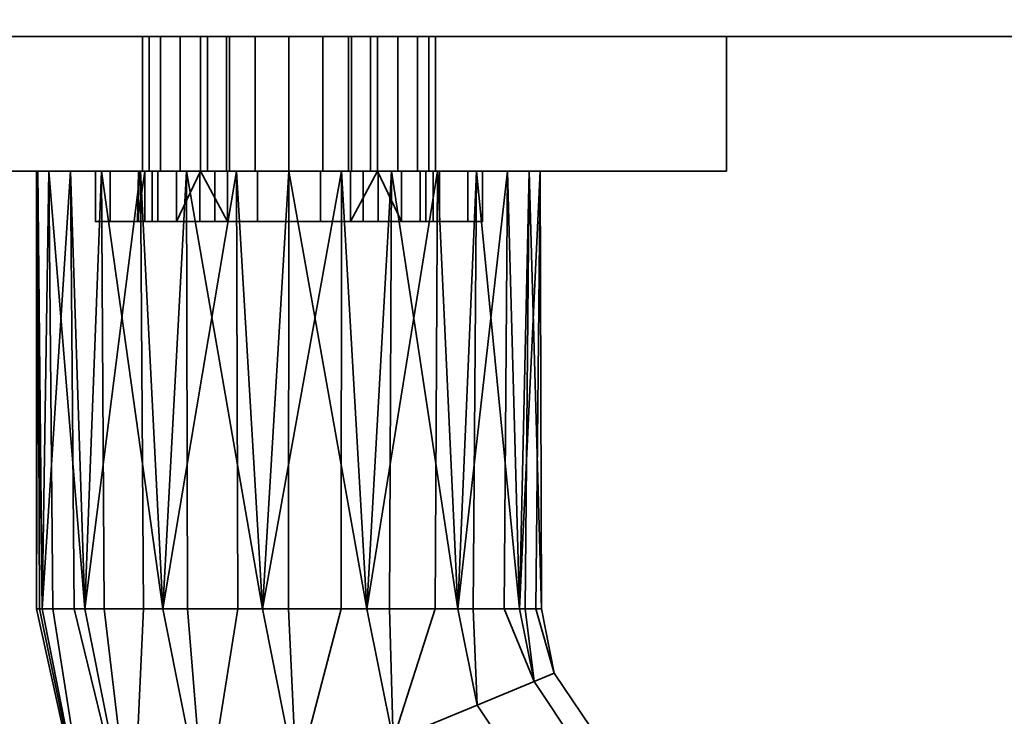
# Model space of a CAD drawing. Header units: millimetres. Extents: x -603 to 3703, y -115 to 193.
# Tile 68 of 256: x -360 to -301, y -89 to -48. Entities that reach past the tile are written whole.
import ezdxf

# ---------------------------------------------------------------- set-up
doc = ezdxf.new("R2010")
doc.units = ezdxf.units.MM
doc.layers.add('151', color=7, linetype='Continuous', true_color=0xffffff)

# ---------------------------------------------------------------- blocks, each defined once
blk = doc.blocks.new('UG_SURFACE_017')
at = {"layer": '151', "color": 43, "linetype": 'Continuous', "lineweight": 35}
for points in [[(-422, -34, 2030), (-422, -49, 2030), (422, -49, 2030), (422, -34, 2030)], [(-422, -49, 2), (-422, -47), (422, -47), (422, -49, 2)], [(-422, -49, 2030), (-370, -49, 1186.5), (-344, -49, 1190)], [(-422, -49, 2), (-344, -49, 948), (-370, -49, 951.5)], [(-344, -49, 1190), (-318, -49, 1186.5), (422, -49, 2030), (-422, -49, 2030)], [(-318, -49, 951.5), (-344, -49, 948), (-422, -49, 2), (422, -49, 2)], [(-344, -49, 948), (-344, -57, 948), (-370, -57, 951.5), (-370, -49, 951.5)], [(-370, -49, 1186.5), (-370, -57, 1186.5), (-344, -57, 1190), (-344, -49, 1190)], [(-352.711, -49, 1011.173), (-352.711, -57, 1011.173), (-351.632, -57, 1007.721), (-351.632, -49, 1007.721)], [(-352.301, -49, 1014.767), (-352.301, -57, 1014.767), (-352.711, -57, 1011.173), (-352.711, -49, 1011.173)], [(-338.75, -49, 1005), (-352.711, -49, 1011.173), (-351.632, -49, 1007.721), (-349.25, -49, 1005)], [(-352.301, -49, 1014.767), (-352.711, -49, 1011.173), (-338.75, -49, 1005)], [(-350.473, -49, 1017.888), (-350.473, -57, 1017.888), (-352.301, -57, 1014.767), (-352.301, -49, 1014.767)], [(-338.75, -49, 1005), (-347.539, -49, 1020.002), (-350.473, -49, 1017.888), (-352.301, -49, 1014.767)], [(-351.632, -49, 1007.721), (-351.632, -57, 1007.721), (-349.25, -57, 1005), (-349.25, -49, 1005)], [(-347.539, -49, 1020.002), (-347.539, -57, 1020.002), (-350.473, -57, 1017.888), (-350.473, -49, 1017.888)], [(-349.25, -49, 992.5), (-349.25, -57, 992.5), (-348.85, -57, 990.491), (-348.85, -49, 990.491)], [(-349.25, -49, 1005), (-349.25, -57, 1005), (-349.25, -57, 1004.69)], [(-349.25, -57, 1004.69), (-349.25, -57, 992.5), (-349.25, -49, 992.5), (-349.25, -49, 1005)], [(-338.75, -49, 992.5), (-349.25, -49, 992.5), (-348.85, -49, 990.491)], [(-338.75, -49, 992.5), (-338.75, -49, 1005), (-349.25, -49, 1005), (-349.25, -49, 992.5)], [(-348.85, -49, 990.491), (-348.85, -57, 990.491), (-347.712, -57, 988.788), (-347.712, -49, 988.788)], [(-338.75, -49, 992.5), (-348.85, -49, 990.491), (-347.712, -49, 988.788)], [(-347.712, -49, 988.788), (-347.712, -57, 988.788), (-346.009, -57, 987.65), (-346.009, -49, 987.65)], [(-347.712, -49, 988.788), (-346.009, -49, 987.65), (-344, -49, 987.25), (-338.75, -49, 992.5)], [(-344, -49, 1020.75), (-344, -57, 1020.75), (-347.539, -57, 1020.002), (-347.539, -49, 1020.002)], [(-338.75, -49, 1005), (-340.461, -49, 1020.002), (-344, -49, 1020.75), (-347.539, -49, 1020.002)], [(-346.009, -49, 987.65), (-346.009, -57, 987.65), (-344, -57, 987.25), (-344, -49, 987.25)], [(-318, -49, 951.5), (-318, -57, 951.5), (-344, -57, 948), (-344, -49, 948)], [(-344, -49, 1190), (-344, -57, 1190), (-318, -57, 1186.5), (-318, -49, 1186.5)], [(-344, -49, 987.25), (-344, -57, 987.25), (-341.991, -57, 987.65), (-341.991, -49, 987.65)], [(-340.461, -49, 1020.002), (-340.461, -57, 1020.002), (-344, -57, 1020.75), (-344, -49, 1020.75)], [(-338.75, -49, 992.5), (-344, -49, 987.25), (-341.991, -49, 987.65), (-340.288, -49, 988.788)], [(-341.991, -49, 987.65), (-341.991, -57, 987.65), (-340.288, -57, 988.788), (-340.288, -49, 988.788)], [(-337.527, -49, 1017.888), (-337.527, -57, 1017.888), (-340.461, -57, 1020.002), (-340.461, -49, 1020.002)], [(-335.699, -49, 1014.767), (-337.527, -49, 1017.888), (-340.461, -49, 1020.002), (-338.75, -49, 1005)], [(-340.288, -49, 988.788), (-340.288, -57, 988.788), (-339.15, -57, 990.491), (-339.15, -49, 990.491)], [(-340.288, -49, 988.788), (-339.15, -49, 990.491), (-338.75, -49, 992.5)], [(-339.15, -49, 990.491), (-339.15, -57, 990.491), (-338.75, -57, 992.5), (-338.75, -49, 992.5)], [(-338.75, -49, 1005), (-338.75, -49, 992.5), (-338.75, -57, 992.5), (-338.75, -57, 1004.69)], [(-338.75, -57, 1004.69), (-338.75, -57, 1005), (-338.75, -49, 1005)], [(-338.75, -49, 1005), (-338.75, -57, 1005), (-336.368, -57, 1007.721), (-336.368, -49, 1007.721)], [(-338.75, -49, 1005), (-336.368, -49, 1007.721), (-335.289, -49, 1011.173), (-335.699, -49, 1014.767)], [(-335.699, -49, 1014.767), (-335.699, -57, 1014.767), (-337.527, -57, 1017.888), (-337.527, -49, 1017.888)], [(-336.368, -49, 1007.721), (-336.368, -57, 1007.721), (-335.289, -57, 1011.173), (-335.289, -49, 1011.173)], [(-335.289, -49, 1011.173), (-335.289, -57, 1011.173), (-335.699, -57, 1014.767), (-335.699, -49, 1014.767)], [(422, -49, 2), (422, -49, 2030), (-318, -49, 1186.5), (-318, -49, 951.5)], [(-318, -49, 1186.5), (-318, -57, 1186.5), (-318, -57, 951.5), (-318, -49, 951.5)], [(-370, -57, 951.5), (-355.5, -57, 993.5), (-355.5, -57, 1014.5)], [(-370, -57, 951.5), (-354.625, -57, 989.099), (-355.5, -57, 993.5)], [(-370, -57, 951.5), (-352.132, -57, 985.368), (-354.625, -57, 989.099)], [(-370, -57, 951.5), (-358.266, -57, 1099.365), (-359, -57, 1104)], [(-370, -57, 951.5), (-348.401, -57, 982.875), (-352.132, -57, 985.368)], [(-359, -57, 1104), (-358.918, -57, 1105.568), (-370, -57, 1186.5), (-370, -57, 951.5)], [(-370, -57, 951.5), (-344, -57, 948), (-344, -57, 982), (-348.401, -57, 982.875)], [(-370, -57, 951.5), (-355.147, -57, 1093.963), (-358.266, -57, 1099.365)], [(-355.5, -57, 1014.5), (-344, -57, 1089), (-350.101, -57, 1090.297), (-370, -57, 951.5)], [(-370, -57, 1186.5), (-356.99, -57, 1111.5), (-352.817, -57, 1116.135)], [(-350.101, -57, 1090.297), (-355.147, -57, 1093.963), (-370, -57, 951.5)], [(-344, -57, 1190), (-370, -57, 1186.5), (-347.119, -57, 1118.672)], [(-358.918, -57, 1105.568), (-356.99, -57, 1111.5), (-370, -57, 1186.5)], [(-352.817, -57, 1116.135), (-347.119, -57, 1118.672), (-370, -57, 1186.5)], [(-359, -57, 1104), (-358.266, -57, 1099.365), (-358.672, -83, 1100.881)], [(-358.918, -57, 1105.568), (-359, -57, 1104), (-359, -83, 1104)], [(-359, -83, 1104), (-358.836, -83, 1105.559), (-358.918, -57, 1105.568)], [(-358.672, -83, 1100.881), (-359, -83, 1104), (-359, -57, 1104)], [(-356.99, -57, 1111.5), (-358.918, -57, 1105.568), (-358.672, -83, 1107.119)], [(-358.918, -57, 1105.568), (-358.836, -83, 1105.559), (-358.672, -83, 1107.119)], [(-358.266, -57, 1099.365), (-358.041, -83, 1099.465), (-358.672, -83, 1100.881)], [(-358.672, -83, 1107.119), (-356.766, -83, 1111.4), (-356.99, -57, 1111.5)], [(-358.266, -57, 1099.365), (-355.147, -57, 1093.963), (-356.135, -83, 1095.183)], [(-356.135, -83, 1095.183), (-358.041, -83, 1099.465), (-358.266, -57, 1099.365)], [(-352.817, -57, 1116.135), (-356.99, -57, 1111.5), (-356.135, -83, 1112.817)], [(-356.99, -57, 1111.5), (-356.766, -83, 1111.4), (-356.135, -83, 1112.817)], [(-355.147, -57, 1093.963), (-354.983, -83, 1094.146), (-356.135, -83, 1095.183)], [(-356.135, -83, 1112.817), (-352.652, -83, 1115.953), (-352.817, -57, 1116.135)], [(-344, -57, 1089), (-355.5, -57, 1014.5), (-354.625, -57, 1018.901)], [(-354.625, -57, 989.099), (-354.625, -60, 989.099), (-355.5, -60, 993.5), (-355.5, -57, 993.5)], [(-355.5, -57, 993.5), (-355.5, -60, 993.5), (-355.5, -60, 1014.5), (-355.5, -57, 1014.5)], [(-355.5, -57, 1014.5), (-355.5, -60, 1014.5), (-354.625, -60, 1018.901), (-354.625, -57, 1018.901)], [(-355.147, -57, 1093.963), (-350.101, -57, 1090.297), (-351.5, -83, 1091.01)], [(-351.5, -83, 1091.01), (-354.983, -83, 1094.146), (-355.147, -57, 1093.963)], [(-354.625, -57, 1018.901), (-352.132, -57, 1022.632), (-344, -57, 1089)], [(-352.132, -57, 985.368), (-352.132, -60, 985.368), (-354.625, -60, 989.099), (-354.625, -57, 989.099)], [(-354.625, -57, 1018.901), (-354.625, -60, 1018.901), (-352.132, -60, 1022.632), (-352.132, -57, 1022.632)], [(-352.56, -57, 1009.219), (-352.951, -57, 1012.941), (-353, -60, 1012)], [(-352.951, -57, 1012.941), (-352.951, -60, 1012.941), (-353, -60, 1012)], [(-353, -60, 1012), (-352.56, -60, 1009.219), (-352.56, -57, 1009.219)], [(-351.794, -57, 1016.5), (-351.794, -60, 1016.5), (-352.951, -60, 1012.941), (-352.951, -57, 1012.941)], [(-352.951, -57, 1012.941), (-352.711, -57, 1011.173), (-352.301, -57, 1014.767)], [(-352.301, -57, 1014.767), (-351.794, -57, 1016.5), (-352.951, -57, 1012.941)], [(-352.711, -57, 1011.173), (-352.951, -57, 1012.941), (-352.56, -57, 1009.219)], [(-347.119, -57, 1118.672), (-352.817, -57, 1116.135), (-351.5, -83, 1116.99)], [(-352.817, -57, 1116.135), (-352.652, -83, 1115.953), (-351.5, -83, 1116.99)], [(-352.56, -57, 1009.219), (-351.632, -57, 1007.721), (-352.711, -57, 1011.173)], [(-352.56, -57, 1009.219), (-352.56, -60, 1009.219), (-350.688, -60, 1005.978), (-350.688, -57, 1005.978)], [(-351.632, -57, 1007.721), (-352.56, -57, 1009.219), (-350.688, -57, 1005.978)], [(-351.794, -57, 1016.5), (-352.301, -57, 1014.767), (-350.473, -57, 1017.888)], [(-344, -57, 1089), (-352.132, -57, 1022.632), (-348.401, -57, 1025.125)], [(-348.401, -57, 982.875), (-348.401, -60, 982.875), (-352.132, -60, 985.368), (-352.132, -57, 985.368)], [(-352.132, -57, 1022.632), (-352.132, -60, 1022.632), (-348.401, -60, 1025.125), (-348.401, -57, 1025.125)], [(-349.29, -57, 1019.281), (-349.29, -60, 1019.281), (-351.794, -60, 1016.5), (-351.794, -57, 1016.5)], [(-350.473, -57, 1017.888), (-349.29, -57, 1019.281), (-351.794, -57, 1016.5)], [(-350.688, -57, 1005.978), (-349.25, -57, 1004.69), (-349.25, -57, 1005), (-351.632, -57, 1007.721)], [(-350.101, -57, 1090.297), (-350.025, -83, 1090.53), (-351.5, -83, 1091.01)], [(-351.5, -83, 1116.99), (-347.043, -83, 1118.439), (-347.119, -57, 1118.672)], [(-350.688, -60, 1005.978), (-347.661, -60, 1003.778), (-349.25, -57, 1004.69)], [(-349.25, -57, 1004.69), (-350.688, -57, 1005.978), (-350.688, -60, 1005.978)], [(-349.29, -57, 1019.281), (-350.473, -57, 1017.888), (-347.539, -57, 1020.002)], [(-350.101, -57, 1090.297), (-344, -57, 1089), (-345.568, -83, 1089.082)], [(-345.568, -83, 1089.082), (-350.025, -83, 1090.53), (-350.101, -57, 1090.297)], [(-345.871, -57, 1020.803), (-345.871, -60, 1020.803), (-349.29, -60, 1019.281), (-349.29, -57, 1019.281)], [(-347.539, -57, 1020.002), (-345.871, -57, 1020.803), (-349.29, -57, 1019.281)], [(-347.661, -60, 1003.778), (-347.661, -57, 1003.778), (-349.25, -57, 1004.69)], [(-349.25, -57, 992.5), (-344, -57, 987.25), (-346.009, -57, 987.65), (-347.712, -57, 988.788)], [(-347.712, -57, 988.788), (-348.85, -57, 990.491), (-349.25, -57, 992.5)], [(-349.25, -57, 992.5), (-349.25, -57, 1004.69), (-347.661, -57, 1003.778)], [(-349.25, -57, 992.5), (-347.661, -57, 1003.778), (-344, -57, 1003), (-344, -57, 987.25)], [(-348.401, -57, 1025.125), (-344, -57, 1026), (-344, -57, 1089)], [(-344, -57, 982), (-344, -60, 982), (-348.401, -60, 982.875), (-348.401, -57, 982.875)], [(-348.401, -57, 1025.125), (-348.401, -60, 1025.125), (-344, -60, 1026), (-344, -57, 1026)], [(-347.661, -57, 1003.778), (-347.661, -60, 1003.778), (-344, -60, 1003), (-344, -57, 1003)], [(-345.871, -57, 1020.803), (-347.539, -57, 1020.002), (-344, -57, 1020.75)], [(-347.119, -57, 1118.672), (-340.881, -57, 1118.672), (-318, -57, 1186.5), (-344, -57, 1190)], [(-340.881, -57, 1118.672), (-347.119, -57, 1118.672), (-345.568, -83, 1118.918)], [(-347.119, -57, 1118.672), (-347.043, -83, 1118.439), (-345.568, -83, 1118.918)], [(-342.129, -57, 1020.803), (-342.129, -60, 1020.803), (-345.871, -60, 1020.803), (-345.871, -57, 1020.803)], [(-344, -57, 1020.75), (-342.129, -57, 1020.803), (-345.871, -57, 1020.803)], [(-344, -57, 1089), (-344.026, -83, 1089.244), (-345.568, -83, 1089.082)], [(-345.568, -83, 1118.918), (-340.907, -83, 1118.428), (-340.881, -57, 1118.672)], [(-339.365, -83, 1089.734), (-344.026, -83, 1089.244), (-344, -57, 1089)], [(-337.899, -57, 1090.297), (-344, -57, 1089), (-344, -57, 1026), (-339.599, -57, 1025.125)], [(-339.599, -57, 982.875), (-344, -57, 982), (-344, -57, 948), (-318, -57, 951.5)], [(-339.599, -57, 982.875), (-339.599, -60, 982.875), (-344, -60, 982), (-344, -57, 982)], [(-344, -57, 1026), (-344, -60, 1026), (-339.599, -60, 1025.125), (-339.599, -57, 1025.125)], [(-344, -57, 1089), (-337.899, -57, 1090.297), (-339.365, -83, 1089.734)], [(-344, -57, 1003), (-344, -60, 1003), (-340.339, -60, 1003.778), (-340.339, -57, 1003.778)], [(-344, -57, 987.25), (-338.75, -57, 992.5), (-339.15, -57, 990.491), (-340.288, -57, 988.788)], [(-344, -57, 987.25), (-344, -57, 1003), (-340.339, -57, 1003.778), (-338.75, -57, 992.5)], [(-340.288, -57, 988.788), (-341.991, -57, 987.65), (-344, -57, 987.25)], [(-342.129, -57, 1020.803), (-344, -57, 1020.75), (-340.461, -57, 1020.002)], [(-338.71, -57, 1019.281), (-338.71, -60, 1019.281), (-342.129, -60, 1020.803), (-342.129, -57, 1020.803)], [(-338.71, -57, 1019.281), (-342.129, -57, 1020.803), (-340.461, -57, 1020.002)], [(-340.881, -57, 1118.672), (-340.907, -83, 1118.428), (-339.365, -83, 1118.266)], [(-318, -57, 1186.5), (-340.881, -57, 1118.672), (-335.183, -57, 1116.135)], [(-335.183, -57, 1116.135), (-340.881, -57, 1118.672), (-339.365, -83, 1118.266)], [(-340.461, -57, 1020.002), (-337.527, -57, 1017.888), (-338.71, -57, 1019.281)], [(-338.75, -57, 1004.69), (-340.339, -60, 1003.778), (-337.312, -60, 1005.978)], [(-338.75, -57, 1004.69), (-340.339, -57, 1003.778), (-340.339, -60, 1003.778)], [(-340.339, -57, 1003.778), (-338.75, -57, 1004.69), (-338.75, -57, 992.5)], [(-318, -57, 951.5), (-335.868, -57, 985.368), (-339.599, -57, 982.875)], [(-339.599, -57, 1025.125), (-335.868, -57, 1022.632), (-337.899, -57, 1090.297)], [(-335.868, -57, 985.368), (-335.868, -60, 985.368), (-339.599, -60, 982.875), (-339.599, -57, 982.875)], [(-339.599, -57, 1025.125), (-339.599, -60, 1025.125), (-335.868, -60, 1022.632), (-335.868, -57, 1022.632)], [(-337.899, -57, 1090.297), (-338.022, -83, 1090.51), (-339.365, -83, 1089.734)], [(-339.365, -83, 1118.266), (-335.306, -83, 1115.923), (-335.183, -57, 1116.135)], [(-337.312, -60, 1005.978), (-337.312, -57, 1005.978), (-338.75, -57, 1004.69)], [(-336.368, -57, 1007.721), (-338.75, -57, 1005), (-338.75, -57, 1004.69), (-337.312, -57, 1005.978)], [(-336.206, -57, 1016.5), (-336.206, -60, 1016.5), (-338.71, -60, 1019.281), (-338.71, -57, 1019.281)], [(-336.206, -57, 1016.5), (-338.71, -57, 1019.281), (-337.527, -57, 1017.888)], [(-333.963, -83, 1092.853), (-338.022, -83, 1090.51), (-337.899, -57, 1090.297)], [(-318, -57, 951.5), (-337.899, -57, 1090.297), (-333.375, -57, 1018.901), (-332.5, -57, 1014.5)], [(-337.899, -57, 1090.297), (-335.868, -57, 1022.632), (-333.375, -57, 1018.901)], [(-318, -57, 951.5), (-332.853, -57, 1093.963), (-337.899, -57, 1090.297)], [(-337.899, -57, 1090.297), (-332.853, -57, 1093.963), (-333.963, -83, 1092.853)], [(-337.527, -57, 1017.888), (-335.699, -57, 1014.767), (-336.206, -57, 1016.5)], [(-337.312, -57, 1005.978), (-337.312, -60, 1005.978), (-335.44, -60, 1009.219), (-335.44, -57, 1009.219)], [(-337.312, -57, 1005.978), (-335.44, -57, 1009.219), (-336.368, -57, 1007.721)], [(-335.289, -57, 1011.173), (-336.368, -57, 1007.721), (-335.44, -57, 1009.219)], [(-335.049, -57, 1012.941), (-335.049, -60, 1012.941), (-336.206, -60, 1016.5), (-336.206, -57, 1016.5)], [(-335.049, -57, 1012.941), (-336.206, -57, 1016.5), (-335.699, -57, 1014.767)], [(-333.375, -57, 989.099), (-335.868, -57, 985.368), (-318, -57, 951.5)], [(-333.375, -57, 989.099), (-333.375, -60, 989.099), (-335.868, -60, 985.368), (-335.868, -57, 985.368)], [(-335.868, -57, 1022.632), (-335.868, -60, 1022.632), (-333.375, -60, 1018.901), (-333.375, -57, 1018.901)], [(-335.699, -57, 1014.767), (-335.289, -57, 1011.173), (-335.049, -57, 1012.941)], [(-335.44, -57, 1009.219), (-335.44, -60, 1009.219), (-335.049, -60, 1012.941), (-335.049, -57, 1012.941)], [(-335.44, -57, 1009.219), (-335.049, -57, 1012.941), (-335.289, -57, 1011.173)], [(-335.183, -57, 1116.135), (-335.306, -83, 1115.923), (-333.963, -83, 1115.147)], [(-335.183, -57, 1116.135), (-331.01, -57, 1111.5), (-318, -57, 1186.5)], [(-331.01, -57, 1111.5), (-335.183, -57, 1116.135), (-333.963, -83, 1115.147)], [(-332.853, -57, 1093.963), (-333.052, -83, 1094.107), (-333.963, -83, 1092.853)], [(-333.963, -83, 1115.147), (-331.208, -83, 1111.356), (-331.01, -57, 1111.5)], [(-332.5, -57, 993.5), (-333.375, -57, 989.099), (-318, -57, 951.5)], [(-332.5, -57, 993.5), (-332.5, -60, 993.5), (-333.375, -60, 989.099), (-333.375, -57, 989.099)], [(-333.375, -57, 1018.901), (-333.375, -60, 1018.901), (-332.5, -60, 1014.5), (-332.5, -57, 1014.5)], [(-330.297, -83, 1097.899), (-333.052, -83, 1094.107), (-332.853, -57, 1093.963)], [(-329.734, -57, 1099.365), (-332.853, -57, 1093.963), (-318, -57, 951.5)], [(-332.853, -57, 1093.963), (-329.734, -57, 1099.365), (-330.297, -83, 1097.899)], [(-332.5, -57, 1014.5), (-332.5, -57, 993.5), (-318, -57, 951.5)], [(-332.5, -57, 1014.5), (-332.5, -60, 1014.5), (-332.5, -60, 993.5), (-332.5, -57, 993.5)], [(-331.01, -57, 1111.5), (-331.208, -83, 1111.356), (-330.297, -83, 1110.101)], [(-318, -57, 1186.5), (-331.01, -57, 1111.5), (-329.082, -57, 1105.568)], [(-329.082, -57, 1105.568), (-331.01, -57, 1111.5), (-330.297, -83, 1110.101)], [(-329.734, -57, 1099.365), (-329.974, -83, 1099.416), (-330.297, -83, 1097.899)], [(-330.297, -83, 1110.101), (-329.322, -83, 1105.517), (-329.082, -57, 1105.568)], [(-329, -83, 1104), (-329.974, -83, 1099.416), (-329.734, -57, 1099.365)], [(-329.082, -57, 1105.568), (-329.734, -57, 1099.365), (-318, -57, 951.5), (-318, -57, 1186.5)], [(-329.734, -57, 1099.365), (-329.082, -57, 1105.568), (-329, -83, 1104)], [(-329.082, -57, 1105.568), (-329.322, -83, 1105.517), (-329, -83, 1104)], [(-355.5, -60, 1014.5), (-355.5, -60, 993.5), (-352.56, -60, 1009.219), (-353, -60, 1012)], [(-353, -60, 1012), (-352.951, -60, 1012.941), (-355.5, -60, 1014.5)], [(-355.5, -60, 993.5), (-350.688, -60, 1005.978), (-352.56, -60, 1009.219)], [(-352.951, -60, 1012.941), (-351.794, -60, 1016.5), (-354.625, -60, 1018.901), (-355.5, -60, 1014.5)], [(-347.661, -60, 1003.778), (-350.688, -60, 1005.978), (-355.5, -60, 993.5), (-354.625, -60, 989.099)], [(-351.794, -60, 1016.5), (-349.29, -60, 1019.281), (-352.132, -60, 1022.632), (-354.625, -60, 1018.901)], [(-344, -60, 1003), (-347.661, -60, 1003.778), (-354.625, -60, 989.099), (-352.132, -60, 985.368)], [(-348.401, -60, 1025.125), (-352.132, -60, 1022.632), (-349.29, -60, 1019.281), (-345.871, -60, 1020.803)], [(-352.132, -60, 985.368), (-348.401, -60, 982.875), (-344, -60, 982), (-344, -60, 1003)], [(-344, -60, 1026), (-348.401, -60, 1025.125), (-345.871, -60, 1020.803)], [(-345.871, -60, 1020.803), (-342.129, -60, 1020.803), (-339.599, -60, 1025.125), (-344, -60, 1026)], [(-344, -60, 1003), (-339.599, -60, 982.875), (-335.868, -60, 985.368)], [(-344, -60, 1003), (-344, -60, 982), (-339.599, -60, 982.875)], [(-335.868, -60, 985.368), (-333.375, -60, 989.099), (-340.339, -60, 1003.778), (-344, -60, 1003)], [(-342.129, -60, 1020.803), (-338.71, -60, 1019.281), (-335.868, -60, 1022.632), (-339.599, -60, 1025.125)], [(-337.312, -60, 1005.978), (-340.339, -60, 1003.778), (-333.375, -60, 989.099), (-332.5, -60, 993.5)], [(-333.375, -60, 1018.901), (-335.868, -60, 1022.632), (-338.71, -60, 1019.281), (-336.206, -60, 1016.5)], [(-332.5, -60, 993.5), (-335.44, -60, 1009.219), (-337.312, -60, 1005.978)], [(-332.5, -60, 1014.5), (-333.375, -60, 1018.901), (-336.206, -60, 1016.5), (-335.049, -60, 1012.941)], [(-335.049, -60, 1012.941), (-335.44, -60, 1009.219), (-332.5, -60, 993.5), (-332.5, -60, 1014.5)], [(-355.652, -98.182, 1100.881), (-355.652, -98.182, 1107.119), (-359, -83, 1104)], [(-355.652, -98.182, 1107.119), (-358.836, -83, 1105.559), (-359, -83, 1104)], [(-359, -83, 1104), (-358.672, -83, 1100.881), (-355.652, -98.182, 1100.881)], [(-355.652, -98.182, 1107.119), (-358.672, -83, 1107.119), (-358.836, -83, 1105.559)], [(-355.652, -98.182, 1100.881), (-358.672, -83, 1100.881), (-358.041, -83, 1099.465)], [(-356.766, -83, 1111.4), (-358.672, -83, 1107.119), (-355.652, -98.182, 1107.119), (-353.308, -97.211, 1112.817)], [(-358.041, -83, 1099.465), (-356.135, -83, 1095.183), (-353.308, -97.211, 1095.183), (-355.652, -98.182, 1100.881)], [(-353.308, -97.211, 1112.817), (-356.135, -83, 1112.817), (-356.766, -83, 1111.4)], [(-353.308, -97.211, 1095.183), (-356.135, -83, 1095.183), (-354.983, -83, 1094.146)], [(-352.652, -83, 1115.953), (-356.135, -83, 1112.817), (-353.308, -97.211, 1112.817)], [(-354.983, -83, 1094.146), (-351.5, -83, 1091.01), (-349.026, -95.437, 1091.01), (-353.308, -97.211, 1095.183)], [(-353.308, -97.211, 1112.817), (-349.026, -95.437, 1116.99), (-351.5, -83, 1116.99), (-352.652, -83, 1115.953)], [(-349.026, -95.437, 1091.01), (-351.5, -83, 1091.01), (-350.025, -83, 1090.53)], [(-347.043, -83, 1118.439), (-351.5, -83, 1116.99), (-349.026, -95.437, 1116.99)], [(-350.025, -83, 1090.53), (-345.568, -83, 1089.082), (-343.546, -93.167, 1089.082), (-349.026, -95.437, 1091.01)], [(-349.026, -95.437, 1116.99), (-343.546, -93.167, 1118.918), (-345.568, -83, 1118.918), (-347.043, -83, 1118.439)], [(-343.546, -93.167, 1089.082), (-345.568, -83, 1089.082), (-344.026, -83, 1089.244)], [(-340.907, -83, 1118.428), (-345.568, -83, 1118.918), (-343.546, -93.167, 1118.918)], [(-344.026, -83, 1089.244), (-339.365, -83, 1089.734), (-337.815, -90.793, 1089.734), (-343.546, -93.167, 1089.082)], [(-343.546, -93.167, 1118.918), (-337.815, -90.793, 1118.266), (-339.365, -83, 1118.266), (-340.907, -83, 1118.428)], [(-337.815, -90.793, 1089.734), (-339.365, -83, 1089.734), (-338.022, -83, 1090.51)], [(-335.306, -83, 1115.923), (-339.365, -83, 1118.266), (-337.815, -90.793, 1118.266)], [(-338.022, -83, 1090.51), (-333.963, -83, 1092.853), (-332.824, -88.726, 1092.853), (-337.815, -90.793, 1089.734)], [(-337.815, -90.793, 1118.266), (-332.824, -88.726, 1115.147), (-333.963, -83, 1115.147), (-335.306, -83, 1115.923)], [(-332.824, -88.726, 1092.853), (-333.963, -83, 1092.853), (-333.052, -83, 1094.107)], [(-331.208, -83, 1111.356), (-333.963, -83, 1115.147), (-332.824, -88.726, 1115.147), (-329.437, -87.323, 1110.101)], [(-333.052, -83, 1094.107), (-330.297, -83, 1097.899), (-329.437, -87.323, 1097.899), (-332.824, -88.726, 1092.853)], [(-329.437, -87.323, 1110.101), (-330.297, -83, 1110.101), (-331.208, -83, 1111.356)], [(-329.437, -87.323, 1097.899), (-330.297, -83, 1097.899), (-329.974, -83, 1099.416)], [(-329.322, -83, 1105.517), (-330.297, -83, 1110.101), (-329.437, -87.323, 1110.101), (-328.239, -86.827, 1104)], [(-329.974, -83, 1099.416), (-329, -83, 1104), (-328.239, -86.827, 1104), (-329.437, -87.323, 1097.899)], [(-328.239, -86.827, 1104), (-329, -83, 1104), (-329.322, -83, 1105.517)], [(-328.239, -86.827, 1104), (-326.071, -90.071, 1104), (-326.988, -90.988, 1097.899), (-329.437, -87.323, 1097.899)], [(-329.437, -87.323, 1110.101), (-326.988, -90.988, 1110.101), (-326.071, -90.071, 1104), (-328.239, -86.827, 1104)], [(-329.437, -87.323, 1097.899), (-326.988, -90.988, 1097.899), (-329.58, -93.58, 1092.853), (-332.824, -88.726, 1092.853)], [(-332.824, -88.726, 1115.147), (-329.58, -93.58, 1115.147), (-326.988, -90.988, 1110.101), (-329.437, -87.323, 1110.101)], [(-332.824, -88.726, 1092.853), (-329.58, -93.58, 1092.853), (-333.4, -97.4, 1089.734), (-337.815, -90.793, 1089.734)], [(-337.815, -90.793, 1118.266), (-333.4, -97.4, 1118.266), (-329.58, -93.58, 1115.147), (-332.824, -88.726, 1115.147)]]:
    blk.add_3dface(points, dxfattribs=at)

msp = doc.modelspace()

# ---------------------------------------------------------------- linework, layer by layer
at = {"layer": '151', "color": 252, "linetype": 'Continuous', "lineweight": 35, "true_color": 0x939598}
for p, q in [((422, -49, 2), (-422, -49, 2)), ((-422, -49, 2030), (422, -49, 2030)), ((-422, -49, 2030), (422, -49, 2030)), ((-349.25, -57, 992.5), (-349.25, -49, 992.5)), ((-349.25, -57, 1005), (-349.25, -49, 1005)), ((-349.25, -49, 992.5), (-349.25, -49, 1005)), ((-338.75, -57, 1005), (-338.75, -49, 1005)), ((-338.75, -57, 992.5), (-338.75, -49, 992.5)), ((-338.75, -49, 1005), (-338.75, -49, 992.5)), ((-318, -49, 951.5), (-318, -57, 951.5)), ((-318, -49, 1186.5), (-318, -57, 1186.5)), ((-318, -49, 1186.5), (-318, -49, 951.5)), ((-355.5, -60, 993.5), (-355.5, -57, 993.5)), ((-355.5, -60, 1014.5), (-355.5, -57, 1014.5)), ((-355.5, -57, 993.5), (-355.5, -57, 1014.5)), ((-349.25, -57, 1005), (-349.25, -57, 1004.69)), ((-349.25, -57, 1004.69), (-349.25, -57, 992.5)), ((-338.75, -57, 1004.69), (-338.75, -57, 1005)), ((-338.75, -57, 992.5), (-338.75, -57, 1004.69)), ((-332.5, -60, 993.5), (-332.5, -57, 993.5)), ((-332.5, -60, 1014.5), (-332.5, -57, 1014.5)), ((-332.5, -57, 1014.5), (-332.5, -57, 993.5)), ((-318, -57, 951.5), (-318, -57, 1186.5)), ((-355.5, -60, 993.5), (-355.5, -60, 1014.5)), ((-332.5, -60, 1014.5), (-332.5, -60, 993.5))]:
    msp.add_line(p, q, dxfattribs=at)
at = {"layer": '151', "color": 252, "linetype": 'Continuous', "lineweight": 35, "true_color": 0x939598, "extrusion": (0, 1, 0)}
msp.add_circle((344, 1104, -57), 15, dxfattribs=at)
at = {"layer": '151', "color": 252, "linetype": 'Continuous', "lineweight": 35, "true_color": 0x939598, "extrusion": (0, -1, 0)}
for centre, radius in [((-344, 1012, 60), 9), ((-344, 1104, 83), 15)]:
    msp.add_circle(centre, radius, dxfattribs=at)
at = {"layer": '151', "color": 252, "linetype": 'Continuous', "lineweight": 35, "true_color": 0x939598, "extrusion": (0, 1, 0)}
for centre, radius, start, end in [((344, 1046.321, -49), 98.321, 254.66639, 285.33361), ((344, 1091.679, -49), 98.321, 74.66639, 105.33361), ((344, 1012, -49), 8.75, 306.8699, 233.1301), ((344, 992.5, -49), 5.25, 180, 0), ((344, 1014.5, -57), 11.5, 360, 180), ((344, 993.5, -57), 11.5, 180, 0), ((344, 1014.5, -60), 11.5, 360, 180), ((344, 993.5, -60), 11.5, 180, 0)]:
    msp.add_arc(centre, radius, start, end, dxfattribs=at)
at = {"layer": '151', "color": 252, "linetype": 'Continuous', "lineweight": 35, "true_color": 0x939598, "extrusion": (0, -1, 0)}
for centre, radius, start, end in [((-344, 1046.321, 57), 98.321, 254.66639, 285.33361), ((-344, 1091.679, 57), 98.321, 74.66639, 105.33361), ((-344, 1012, 57), 9, 305.68533, 234.31467), ((-344, 1012, 57), 8.75, 306.8699, 233.1301), ((-344, 1012, 57), 9, 234.31467, 305.68533), ((-344, 992.5, 57), 5.25, 180, 0)]:
    msp.add_arc(centre, radius, start, end, dxfattribs=at)

# ---------------------------------------------------------------- block references
at = {"layer": '151', "color": 252, "linetype": 'Continuous', "lineweight": 35, "true_color": 0x939598}
msp.add_blockref('UG_SURFACE_017', (0, 0), dxfattribs=at)

doc.saveas('drawing.dxf')
